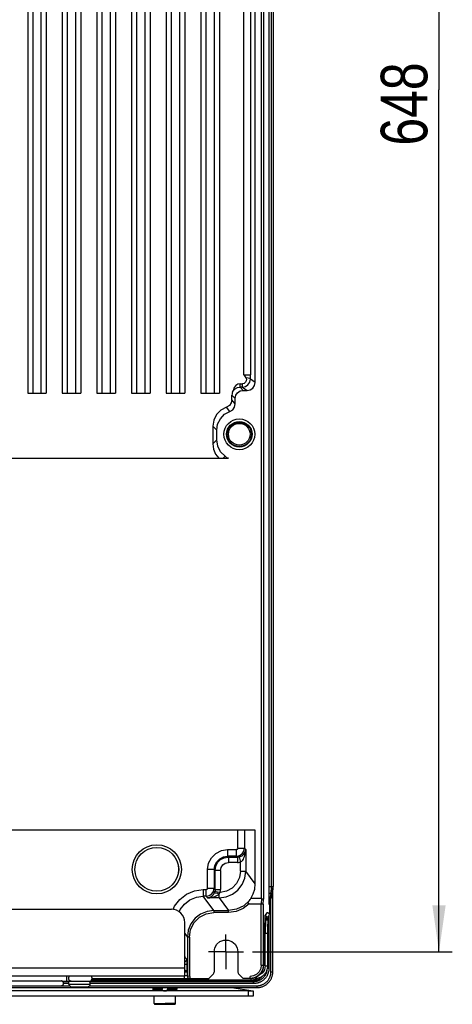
# Model space of a CAD drawing. Extents: x 0 to 594, y 0 to 420.
# Tile 92 of 104: x 434 to 466, y 151 to 225. Entities that reach past the tile are written whole.
import ezdxf

# ---------------------------------------------------------------- set-up
doc = ezdxf.new("R2010")
doc.units = 0
doc.header["$LTSCALE"] = 32.67
doc.linetypes.add('CENTER', pattern=[0.6, 0.375, -0.075, 0.075, -0.075])
doc.layers.get('0').update_dxf_attribs({"linetype": 'CONTINUOUS'})
doc.layers.add('_BLACK_HOLE', color=7, linetype='CONTINUOUS')
doc.layers.add('DATUM_AXIS', color=7, linetype='CONTINUOUS')
doc.styles.get("Standard").update_dxf_attribs({"font": 'txt', "width": 0.8})
doc.dimstyles.get("Standard").update_dxf_attribs({"dimtxt": 2.5, "dimasz": 2.5, "dimexe": 1.25, "dimexo": 0.625, "dimtad": 1, "dimcen": 2.5, "dimazin": 3, "dimtfac": 1, "dimtmove": 0, "dimatfit": 3})

# ---------------------------------------------------------------- blocks, each defined once
blk = doc.blocks.new('_FILLED')
at = {"color": 0, "linetype": 'BYBLOCK'}
blk.add_solid([(0, 0), (-1, 0.143), (-1, -0.143)], dxfattribs=at)
blk = doc.blocks.new('*D6')
at = {"color": 2, "linetype": 'CONTINUOUS'}
for p, q in [((450.452, 284.394), (466.059, 284.394)), ((465.059, 284.394), (465.059, 219.594)), ((465.059, 154.794), (465.059, 219.594)), ((451.04, 154.794), (466.059, 154.794))]:
    blk.add_line(p, q, dxfattribs=at)
at = {"color": 2, "linetype": 'CONTINUOUS', "xscale": 3.5, "yscale": 3.5, "zscale": 3.5}
for p, rotation in [((465.059, 284.394), 90), ((465.059, 154.794), 270)]:
    blk.add_blockref('_FILLED', p, dxfattribs=dict(at, rotation=rotation))
at = {"color": 5, "linetype": 'CONTINUOUS', "width": 0.8}
blk.add_text('648', height=3.5, rotation=90, dxfattribs=at).set_placement((464.184, 215.394))

msp = doc.modelspace()

# ---------------------------------------------------------------- linework, layer by layer
at = {"color": 7, "linetype": 'CONTINUOUS'}
for p, q in [((451.716, 158.794), (451.716, 277.794)), ((452.605, 276.885), (452.605, 159.704)), ((434.155, 264.464), (434.155, 196.794)), ((435.555, 264.464), (435.555, 196.794)), ((436.755, 264.464), (436.755, 196.794)), ((438.155, 264.464), (438.155, 196.794)), ((439.355, 264.464), (439.355, 196.794)), ((440.755, 264.464), (440.755, 196.794)), ((441.955, 264.464), (441.955, 196.794)), ((443.355, 264.464), (443.355, 196.794)), ((444.555, 264.464), (444.555, 196.794)), ((445.955, 264.464), (445.955, 196.794)), ((447.155, 264.464), (447.155, 196.794)), ((448.555, 264.464), (448.555, 196.794)), ((451.25, 197.594), (451.25, 264.595)), ((434.555, 196.794), (434.555, 264.1)), ((435.155, 264.1), (435.155, 196.794)), ((437.155, 196.794), (437.155, 264.1)), ((437.755, 264.1), (437.755, 196.794)), ((439.755, 196.794), (439.755, 264.1)), ((440.355, 264.1), (440.355, 196.794)), ((442.355, 196.794), (442.355, 264.1)), ((442.955, 264.1), (442.955, 196.794)), ((444.955, 196.794), (444.955, 264.1)), ((445.555, 264.1), (445.555, 196.794)), ((447.555, 196.794), (447.555, 264.1)), ((448.155, 264.1), (448.155, 196.794)), ((450.113, 197.493), (450.287, 197.493)), ((450.355, 196.994), (450.65, 196.994)), ((434.155, 196.794), (435.555, 196.794)), ((436.755, 196.794), (438.155, 196.794)), ((439.355, 196.794), (440.755, 196.794)), ((441.955, 196.794), (443.355, 196.794)), ((444.555, 196.794), (445.955, 196.794)), ((447.155, 196.794), (448.555, 196.794)), ((449.506, 196.292), (449.506, 196.644)), ((449.755, 195.978), (449.755, 196.395)), ((449.355, 195.412), (449.091, 195.721)), ((448.355, 193.998), (448.056, 194.295)), ((448.056, 194.295), (448.056, 192.97)), ((448.355, 193.269), (448.355, 193.998)), ((394.472, 191.894), (449.238, 191.894)), ((451.25, 163.934), (392.461, 163.934)), ((451.25, 159.901), (451.25, 163.934)), ((452.532, 159.166), (452.327, 158.434)), ((452.574, 153.302), (452.574, 159.354)), ((450.787, 158.394), (451.71, 158.394)), ((451.716, 158.794), (450.916, 158.794)), ((451.716, 158.794), (451.71, 158.394)), ((452.316, 158.353), (452.316, 157.613)), ((451.894, 154.081), (451.998, 157.4)), ((451.998, 157.4), (452, 157.435)), ((452, 157.435), (452.001, 157.455)), ((452.001, 157.474), (452.002, 157.489)), ((452.001, 157.455), (452.001, 157.474)), ((452.002, 157.489), (452.003, 157.503)), ((452.21, 156.844), (452.212, 156.928)), ((452.212, 156.928), (452.214, 157)), ((452.214, 157), (452.215, 157.06)), ((452.215, 157.06), (452.217, 157.111)), ((452.217, 157.111), (452.219, 157.154)), ((452.219, 157.154), (452.22, 157.191)), ((452.22, 157.191), (452.222, 157.222)), ((452.222, 157.222), (452.223, 157.248)), ((452.227, 157.315), (452.227, 157.315)), ((452.228, 157.318), (452.229, 157.32)), ((452.229, 157.32), (452.229, 157.321)), ((452.299, 157.532), (452.316, 157.613)), ((452.198, 153.754), (452.204, 156.235)), ((452.204, 156.344), (452.205, 156.451)), ((452.204, 156.235), (452.204, 156.344)), ((452.205, 156.451), (452.206, 156.555)), ((452.206, 156.555), (452.207, 156.656)), ((452.207, 156.656), (452.208, 156.752)), ((452.208, 156.752), (452.21, 156.844)), ((446.151, 155.9), (446.151, 152.972)), ((448.155, 154.794), (448.155, 153.257)), ((449.955, 154.794), (449.955, 153.257)), ((451.89, 153.915), (451.891, 153.974)), ((451.891, 153.974), (451.892, 154.028)), ((451.894, 154.081), (451.892, 154.028)), ((446.142, 153.297), (446.15, 152.989)), ((451.498, 153.003), (451.72, 153.242)), ((451.72, 153.242), (451.854, 153.541)), ((451.854, 153.541), (451.854, 153.541)), ((451.888, 153.793), (451.889, 153.853)), ((451.888, 153.793), (451.888, 153.793)), ((451.889, 153.853), (451.89, 153.915)), ((438.855, 152.574), (437.255, 152.574)), ((437.255, 152.374), (437.255, 152.574)), ((438.855, 152.374), (438.855, 152.574)), ((438.995, 152.794), (447.755, 152.794)), ((447.755, 152.794), (448.111, 153.15)), ((449.999, 153.15), (450.355, 152.794)), ((450.886, 152.794), (450.355, 152.794)), ((451.169, 152.844), (450.86, 152.794)), ((450.886, 152.794), (451.21, 152.848)), ((451.21, 152.848), (451.498, 153.003)), ((392.342, 152.104), (451.368, 152.104)), ((437.455, 152.174), (438.655, 152.174)), ((443.555, 152.104), (443.555, 151.982)), ((443.666, 151.881), (443.671, 151.88)), ((443.671, 151.88), (443.677, 151.88)), ((443.677, 151.88), (443.683, 151.88)), ((443.683, 151.88), (443.695, 151.879)), ((443.695, 151.879), (443.709, 151.879)), ((443.709, 151.879), (443.731, 151.879)), ((443.731, 151.879), (443.767, 151.878)), ((443.767, 151.878), (443.813, 151.878)), ((443.813, 151.878), (443.884, 151.877)), ((443.884, 151.877), (444.12, 151.877)), ((444.249, 152.104), (444.249, 151.977)), ((444.661, 152.104), (444.661, 151.977)), ((445.008, 151.877), (444.791, 151.877)), ((445.008, 151.877), (445.076, 151.877)), ((445.076, 151.877), (445.128, 151.878)), ((445.128, 151.878), (445.169, 151.878)), ((445.169, 151.878), (445.193, 151.879)), ((445.193, 151.879), (445.212, 151.879)), ((445.212, 151.879), (445.223, 151.88)), ((445.223, 151.88), (445.232, 151.88)), ((445.232, 151.88), (445.239, 151.88)), ((445.239, 151.88), (445.245, 151.881)), ((445.355, 152.104), (445.355, 151.982))]:
    msp.add_line(p, q, dxfattribs=at)
at = {"color": 9, "linetype": 'CONTINUOUS'}
for p, q in [((451.866, 277.83), (451.866, 158.759)), ((452.289, 159.704), (452.289, 276.885)), ((452.471, 159.704), (452.471, 276.885)), ((452.592, 276.885), (452.592, 159.704)), ((450.389, 198.168), (450.389, 264.354)), ((450.888, 264.354), (450.888, 198.168)), ((450.389, 198.168), (450.888, 198.168)), ((451.25, 197.594), (450.887, 197.836)), ((450.113, 197.237), (450.113, 197.493)), ((450.287, 197.237), (450.113, 197.237)), ((450.355, 196.994), (450.113, 197.237)), ((450.287, 197.237), (450.287, 197.493)), ((450.287, 197.237), (450.65, 196.994)), ((449.506, 196.644), (449.755, 196.395)), ((449.755, 195.978), (449.506, 196.292)), ((448.355, 193.269), (448.056, 192.97)), ((448.998, 192.038), (448.854, 191.894)), ((449.949, 162.582), (449.949, 163.934)), ((450.448, 163.934), (450.448, 162.582)), ((449.168, 162.482), (449.849, 162.482)), ((449.168, 162.482), (449.168, 161.982)), ((449.849, 161.982), (449.849, 162.482)), ((449.949, 162.582), (450.448, 162.582)), ((450.538, 162.492), (450.448, 162.582)), ((450.538, 162.492), (450.538, 160.851)), ((449.849, 161.982), (449.168, 161.982)), ((449.236, 161.913), (449.168, 161.982)), ((449.236, 161.913), (449.917, 161.913)), ((449.236, 161.913), (449.236, 161.513)), ((449.917, 161.513), (449.236, 161.513)), ((449.849, 161.982), (449.917, 161.913)), ((449.917, 161.913), (449.917, 161.513)), ((450.05, 161.928), (450.138, 161.538)), ((450.138, 160.851), (450.138, 161.538)), ((448.168, 160.982), (447.668, 160.982)), ((447.668, 159.57), (447.668, 160.982)), ((448.168, 160.982), (448.237, 160.913)), ((448.168, 160.982), (448.168, 159.57)), ((448.637, 160.913), (448.237, 160.913)), ((448.237, 159.479), (448.237, 160.913)), ((448.637, 160.913), (448.637, 159.479)), ((450.138, 160.851), (450.538, 160.851)), ((451.25, 159.901), (450.538, 160.851)), ((447.347, 159.47), (447.568, 159.47)), ((447.347, 159.47), (447.347, 158.971)), ((447.568, 158.971), (447.568, 159.47)), ((447.668, 159.57), (448.168, 159.57)), ((448.237, 159.479), (448.168, 159.57)), ((448.221, 159.343), (448.611, 159.253)), ((448.237, 159.479), (448.637, 159.479)), ((448.539, 158.852), (448.539, 159.148)), ((452.289, 159.704), (452.605, 159.704)), ((452.519, 159.166), (452.314, 158.434)), ((452.432, 159.191), (452.38, 158.867)), ((452.519, 159.166), (452.432, 159.191)), ((452.532, 159.166), (452.519, 159.166)), ((447.568, 158.971), (447.347, 158.971)), ((448.15, 157.9), (447.347, 158.971)), ((447.568, 158.971), (447.657, 158.852)), ((448.539, 158.852), (447.657, 158.852)), ((448.539, 158.852), (449.253, 157.9)), ((451.71, 153.794), (451.71, 158.394)), ((451.86, 158.359), (451.866, 158.759)), ((452.327, 158.434), (452.314, 158.434)), ((452.336, 158.585), (452.321, 158.486)), ((452.346, 158.649), (452.336, 158.585)), ((452.38, 158.867), (452.346, 158.649)), ((452.434, 153.302), (452.434, 158.816)), ((448.15, 157.9), (449.253, 157.9)), ((448.15, 157.9), (448.15, 157.75)), ((449.253, 157.75), (448.15, 157.75)), ((449.253, 157.75), (449.253, 157.9)), ((451.86, 158.359), (451.86, 153.794)), ((452.316, 158.353), (452.303, 158.353)), ((451.998, 157.383), (451.893, 154.081)), ((451.991, 157.167), (452.039, 157.168)), ((451.998, 157.383), (452, 157.435)), ((451.998, 157.38), (451.998, 157.376)), ((452, 157.446), (452.002, 157.487)), ((452.012, 157.592), (452.001, 157.545)), ((452.276, 157.474), (452.276, 153.544)), ((445.955, 156.162), (446.151, 155.9)), ((451.959, 156.167), (452.003, 156.168)), ((451.998, 153.737), (452.003, 156.168)), ((446.301, 155.9), (446.151, 155.9)), ((446.301, 155.9), (446.301, 152.983)), ((451.891, 153.995), (451.893, 154.081)), ((451.893, 154.077), (451.893, 154.074)), ((446.124, 153.836), (445.955, 153.836)), ((446.124, 153.836), (446.124, 153.352)), ((451.71, 153.794), (451.888, 153.794)), ((451.854, 153.541), (451.872, 153.625)), ((451.873, 153.627), (451.884, 153.71)), ((451.884, 153.711), (451.888, 153.794)), ((452.276, 153.544), (452.174, 153.544)), ((452.434, 153.302), (452.574, 153.302)), ((437.255, 152.566), (436.786, 152.566)), ((437.255, 152.546), (436.808, 152.546)), ((450.987, 152.566), (438.855, 152.566)), ((451.13, 152.546), (438.855, 152.546)), ((438.902, 152.989), (445.95, 152.989)), ((450.987, 152.666), (438.949, 152.666)), ((445.946, 152.989), (445.946, 152.994)), ((445.95, 152.794), (445.95, 152.994)), ((446.35, 152.944), (446.35, 152.794)), ((450.86, 152.794), (450.86, 152.944)), ((450.987, 152.666), (450.987, 152.566)), ((451.13, 152.546), (450.987, 152.566)), ((451.13, 152.406), (451.13, 152.546)), ((451.236, 152.794), (451.236, 152.858)), ((431.783, 152.244), (437.304, 152.244)), ((437.255, 152.406), (436.854, 152.406)), ((437.255, 152.374), (438.855, 152.374)), ((438.807, 152.244), (451.368, 152.244)), ((451.13, 152.406), (438.855, 152.406)), ((443.619, 151.979), (443.599, 151.98)), ((443.655, 151.979), (443.619, 151.979)), ((443.698, 151.978), (443.655, 151.979)), ((443.747, 151.978), (443.698, 151.978)), ((443.819, 151.977), (443.747, 151.978)), ((443.896, 151.977), (443.819, 151.977)), ((444.249, 151.977), (443.896, 151.977)), ((443.955, 152.104), (443.955, 151.977)), ((444.995, 151.977), (444.661, 151.977)), ((444.955, 152.104), (444.955, 151.977)), ((445.073, 151.977), (444.995, 151.977)), ((445.147, 151.978), (445.073, 151.977)), ((445.212, 151.978), (445.147, 151.978)), ((445.255, 151.979), (445.212, 151.978)), ((445.291, 151.979), (445.255, 151.979)), ((445.311, 151.98), (445.291, 151.979)), ((445.328, 151.98), (445.311, 151.98)), ((451.368, 152.244), (451.368, 152.104))]:
    msp.add_line(p, q, dxfattribs=at)
at = {"color": 7, "linetype": 'CONTINUOUS'}
for points in [[(450.545, 197.94), (450.588, 197.827), (450.578, 197.706), (450.519, 197.598), (450.417, 197.522), (450.287, 197.493)], [(450.389, 198.168), (450.442, 198.091), (450.495, 198.016), (450.545, 197.94)], [(450.65, 196.994), (450.881, 197.041), (451.074, 197.17), (451.204, 197.363), (451.25, 197.594)], [(449.55, 196.871), (449.526, 196.798), (449.511, 196.722), (449.506, 196.644)], [(450.113, 197.493), (449.934, 197.458), (449.792, 197.368), (449.679, 197.212), (449.611, 197.04), (449.55, 196.871)], [(449.755, 196.395), (449.802, 196.626), (449.931, 196.819), (450.124, 196.948), (450.355, 196.994)], [(449.506, 196.292), (449.454, 196.047), (449.308, 195.846), (449.091, 195.721)], [(449.091, 195.721), (448.672, 195.507), (448.342, 195.176), (448.13, 194.761), (448.056, 194.295)], [(448.355, 193.998), (448.426, 194.455), (448.631, 194.864), (448.949, 195.193), (449.355, 195.412)], [(449.355, 195.412), (449.565, 195.539), (449.705, 195.738), (449.755, 195.978)], [(448.998, 192.038), (448.654, 192.371), (448.432, 192.796), (448.355, 193.269)], [(448.056, 192.97), (448.106, 192.569), (448.258, 192.21), (448.51, 191.894)], [(449.076, 191.973), (449.051, 191.997), (449.025, 192.018), (448.998, 192.038)], [(449.238, 191.894), (449.183, 191.904), (449.128, 191.931), (449.076, 191.973)], [(448.237, 160.913), (448.286, 161.223), (448.428, 161.502), (448.65, 161.723), (448.929, 161.864), (449.236, 161.913)], [(448.539, 158.852), (449.056, 158.92), (449.538, 159.12), (449.952, 159.437), (450.27, 159.851), (450.469, 160.334), (450.538, 160.851)], [(450.916, 158.794), (451.102, 159.141), (451.213, 159.51), (451.25, 159.901)], [(452.519, 159.166), (452.56, 159.343), (452.584, 159.523), (452.592, 159.704)], [(452.532, 159.166), (452.572, 159.343), (452.597, 159.523), (452.605, 159.704)], [(450.787, 158.394), (450.764, 158.397), (450.745, 158.404), (450.73, 158.417), (450.722, 158.435), (450.72, 158.456), (450.724, 158.478), (450.731, 158.502), (450.742, 158.528), (450.756, 158.555), (450.773, 158.584), (450.792, 158.615), (450.814, 158.648)], [(450.814, 158.648), (450.866, 158.719), (450.892, 158.757), (450.916, 158.794)], [(451.71, 158.394), (451.783, 158.39), (451.838, 158.377), (451.86, 158.359)], [(451.716, 158.794), (451.789, 158.79), (451.844, 158.777), (451.866, 158.759)], [(452.327, 158.434), (452.321, 158.408), (452.317, 158.381), (452.316, 158.353)], [(448.15, 157.9), (447.633, 157.831), (447.151, 157.632), (446.737, 157.314), (446.419, 156.9), (446.22, 156.418), (446.151, 155.9)], [(452.003, 157.503), (452.004, 157.515), (452.004, 157.52), (452.005, 157.524), (452.005, 157.528), (452.005, 157.532), (452.006, 157.535), (452.006, 157.538), (452.006, 157.54), (452.006, 157.541), (452.006, 157.543), (452.007, 157.543), (452.007, 157.544)], [(452.005, 157.523), (452.009, 157.531), (452.023, 157.552), (452.031, 157.563), (452.033, 157.564)], [(452.121, 157.414), (452.22, 157.442), (452.29, 157.515), (452.299, 157.532)], [(452.223, 157.248), (452.224, 157.269), (452.225, 157.278), (452.226, 157.286), (452.226, 157.294), (452.227, 157.3), (452.227, 157.305), (452.228, 157.31), (452.228, 157.314), (452.228, 157.318)], [(452.227, 157.315), (452.254, 157.408), (452.278, 157.48), (452.299, 157.532)], [(448.155, 154.794), (448.21, 155.104), (448.367, 155.374), (448.603, 155.573), (448.896, 155.68), (449.208, 155.681), (449.501, 155.576), (449.741, 155.377), (449.9, 155.105), (449.955, 154.794)], [(448.111, 153.15), (448.136, 153.182), (448.15, 153.217), (448.155, 153.257)], [(449.955, 153.257), (449.96, 153.217), (449.975, 153.182), (449.999, 153.15)], [(450.886, 152.795), (450.932, 152.796), (450.977, 152.799), (451.022, 152.804), (451.067, 152.811), (451.111, 152.82), (451.155, 152.831), (451.199, 152.844), (451.241, 152.86), (451.283, 152.877), (451.324, 152.895), (451.365, 152.916), (451.404, 152.939), (451.442, 152.963), (451.479, 152.989), (451.515, 153.017), (451.55, 153.046), (451.583, 153.077), (451.615, 153.109), (451.645, 153.143), (451.674, 153.178), (451.701, 153.214), (451.727, 153.252), (451.75, 153.29), (451.772, 153.33), (451.793, 153.371), (451.811, 153.412), (451.827, 153.454), (451.842, 153.497), (451.854, 153.541)], [(451.86, 153.794), (451.811, 153.487), (451.67, 153.208), (451.448, 152.986), (451.169, 152.844)], [(451.236, 152.795), (451.276, 152.795), (451.32, 152.798), (451.365, 152.803), (451.409, 152.81), (451.452, 152.819), (451.495, 152.83), (451.538, 152.843), (451.58, 152.858), (451.621, 152.875), (451.662, 152.894), (451.701, 152.915), (451.74, 152.937), (451.777, 152.961), (451.814, 152.987), (451.849, 153.015), (451.882, 153.044), (451.915, 153.075), (451.946, 153.107), (451.975, 153.141), (452.003, 153.176), (452.029, 153.212), (452.053, 153.25), (452.076, 153.288), (452.097, 153.327), (452.116, 153.368), (452.133, 153.409), (452.148, 153.451), (452.161, 153.494), (452.173, 153.537), (452.182, 153.581), (452.189, 153.625), (452.194, 153.67), (452.197, 153.714), (452.198, 153.754)], [(451.368, 152.104), (451.417, 152.105), (451.47, 152.108), (451.523, 152.114), (451.575, 152.122), (451.627, 152.132), (451.679, 152.144), (451.73, 152.159), (451.78, 152.176), (451.829, 152.195), (451.878, 152.216), (451.925, 152.24), (451.972, 152.265), (452.017, 152.292), (452.061, 152.321), (452.104, 152.352), (452.145, 152.385), (452.184, 152.42), (452.223, 152.456), (452.259, 152.494), (452.294, 152.534), (452.327, 152.575), (452.358, 152.617), (452.387, 152.661), (452.414, 152.706), (452.439, 152.752), (452.463, 152.799), (452.484, 152.847), (452.503, 152.896), (452.519, 152.945), (452.534, 152.995), (452.546, 153.046), (452.556, 153.098), (452.564, 153.15), (452.57, 153.202), (452.573, 153.254), (452.574, 153.302)], [(451.854, 153.541), (451.861, 153.568), (451.868, 153.601), (451.874, 153.634), (451.879, 153.667), (451.883, 153.7), (451.886, 153.732), (451.887, 153.765), (451.888, 153.793)], [(446.151, 152.971), (446.169, 152.972), (446.224, 152.976), (446.301, 152.983)], [(443.555, 151.982), (443.555, 151.98), (443.556, 151.971), (443.557, 151.963), (443.559, 151.956), (443.561, 151.948), (443.564, 151.941), (443.567, 151.935), (443.571, 151.929), (443.574, 151.923), (443.578, 151.918), (443.582, 151.914), (443.587, 151.909), (443.591, 151.906), (443.595, 151.902), (443.6, 151.899), (443.604, 151.896), (443.608, 151.894), (443.612, 151.892), (443.616, 151.89), (443.62, 151.888), (443.624, 151.887), (443.628, 151.886), (443.631, 151.885), (443.633, 151.884), (443.636, 151.884), (443.638, 151.883), (443.641, 151.883), (443.643, 151.883), (443.645, 151.882), (443.647, 151.882), (443.648, 151.882), (443.65, 151.882), (443.652, 151.882), (443.654, 151.881), (443.656, 151.881), (443.658, 151.881), (443.66, 151.881), (443.662, 151.881), (443.666, 151.881)], [(445.245, 151.881), (445.248, 151.881), (445.251, 151.881), (445.253, 151.881), (445.255, 151.881), (445.257, 151.881), (445.259, 151.882), (445.261, 151.882), (445.263, 151.882), (445.265, 151.882), (445.267, 151.882), (445.269, 151.883), (445.272, 151.883), (445.274, 151.884), (445.276, 151.884), (445.279, 151.885), (445.282, 151.886), (445.285, 151.887), (445.289, 151.888), (445.293, 151.889), (445.297, 151.891), (445.302, 151.894), (445.307, 151.896), (445.311, 151.899), (445.316, 151.903), (445.321, 151.906), (445.325, 151.911), (445.33, 151.916), (445.334, 151.921), (445.339, 151.927), (445.343, 151.933), (445.346, 151.94), (445.349, 151.948), (445.352, 151.956), (445.354, 151.964), (445.355, 151.972), (445.355, 151.98), (445.355, 151.982)]]:
    msp.add_lwpolyline(points, dxfattribs=at)
at = {"color": 9, "linetype": 'CONTINUOUS'}
for points in [[(450.287, 197.237), (450.519, 197.284), (450.707, 197.408), (450.839, 197.6), (450.887, 197.836)], [(450.887, 197.836), (450.842, 197.88), (450.723, 197.916), (450.545, 197.94)], [(450.887, 197.836), (450.888, 197.946), (450.888, 198.056), (450.888, 198.168)], [(449.55, 196.871), (449.624, 196.994), (449.748, 197.115), (449.913, 197.203), (450.113, 197.237)], [(449.076, 191.973), (449.099, 191.948), (449.12, 191.922), (449.139, 191.894)], [(447.668, 160.982), (447.742, 161.446), (447.955, 161.865), (448.288, 162.196), (448.706, 162.409), (449.168, 162.482)], [(449.849, 161.982), (450.078, 162.028), (450.273, 162.158), (450.403, 162.352), (450.448, 162.582)], [(449.949, 162.582), (449.936, 162.533), (449.901, 162.497), (449.849, 162.482)], [(450.05, 161.928), (450.123, 161.949), (450.197, 161.98), (450.268, 162.022), (450.336, 162.075), (450.396, 162.137), (450.449, 162.209), (450.492, 162.292), (450.523, 162.386), (450.538, 162.492)], [(450.138, 161.538), (450.197, 161.572), (450.254, 161.621), (450.309, 161.683), (450.359, 161.759), (450.405, 161.847), (450.446, 161.948), (450.481, 162.062), (450.509, 162.19), (450.529, 162.333), (450.538, 162.492)], [(448.168, 160.982), (448.217, 161.291), (448.359, 161.57), (448.58, 161.791), (448.859, 161.933), (449.168, 161.982)], [(448.637, 160.913), (448.683, 161.145), (448.812, 161.338), (449.005, 161.467), (449.236, 161.513)], [(450.05, 161.928), (450.006, 161.92), (449.962, 161.915), (449.917, 161.913)], [(449.917, 161.513), (449.991, 161.516), (450.065, 161.524), (450.138, 161.538)], [(450.138, 160.851), (450.063, 160.369), (449.849, 159.934), (449.514, 159.583), (449.089, 159.349), (448.611, 159.253)], [(445.086, 157.986), (445.183, 158.22), (445.58, 158.738), (446.097, 159.135), (446.7, 159.385), (447.347, 159.47)], [(447.568, 158.971), (447.798, 159.016), (447.992, 159.146), (448.122, 159.341), (448.168, 159.57)], [(447.668, 159.57), (447.656, 159.521), (447.621, 159.485), (447.568, 159.47)], [(447.657, 158.852), (447.764, 158.868), (447.859, 158.9), (447.943, 158.946), (448.018, 159.002), (448.082, 159.067), (448.135, 159.139), (448.178, 159.218)], [(447.657, 158.852), (447.836, 158.863), (447.995, 158.888), (448.137, 158.924), (448.262, 158.968), (448.371, 159.021), (448.463, 159.081), (448.539, 159.148)], [(448.178, 159.218), (448.195, 159.258), (448.21, 159.3), (448.221, 159.343)], [(448.178, 159.218), (448.22, 159.234), (448.301, 159.227), (448.412, 159.197), (448.539, 159.148)], [(448.237, 159.479), (448.235, 159.433), (448.23, 159.388), (448.221, 159.343)], [(448.539, 159.148), (448.566, 159.182), (448.591, 159.217), (448.611, 159.253)], [(448.611, 159.253), (448.625, 159.328), (448.634, 159.403), (448.637, 159.479)], [(452.291, 159.146), (452.29, 159.322), (452.289, 159.508), (452.289, 159.704)], [(452.428, 159.19), (452.356, 159.178), (452.309, 159.163), (452.291, 159.146)], [(452.303, 158.353), (452.302, 158.358), (452.301, 158.372), (452.3, 158.396), (452.299, 158.427), (452.298, 158.466), (452.297, 158.512), (452.296, 158.564), (452.295, 158.624), (452.294, 158.691), (452.294, 158.765), (452.293, 158.847), (452.292, 158.938), (452.291, 159.037), (452.291, 159.146)], [(452.432, 159.191), (452.453, 159.356), (452.466, 159.527), (452.471, 159.704)], [(445.546, 157.802), (445.616, 157.971), (445.934, 158.385), (446.348, 158.703), (446.83, 158.903), (447.347, 158.971)], [(450.839, 158.682), (450.4, 158.261), (449.854, 157.992), (449.253, 157.9)], [(450.787, 158.394), (450.34, 158.045), (449.816, 157.825), (449.253, 157.75)], [(452.314, 158.434), (452.308, 158.408), (452.305, 158.381), (452.303, 158.353)], [(452.321, 158.486), (452.319, 158.467), (452.316, 158.451), (452.315, 158.44), (452.314, 158.434)], [(446.301, 155.9), (446.392, 156.474), (446.655, 156.988), (447.063, 157.396), (447.577, 157.659), (448.15, 157.75)], [(452.316, 157.613), (452.215, 157.733), (452.113, 157.724), (452.012, 157.587)], [(452.002, 157.487), (452.007, 157.556), (452.012, 157.587)], [(452.039, 157.168), (452.027, 157.066), (452.017, 156.846), (452.008, 156.535), (452.003, 156.168)], [(452.012, 157.535), (452.02, 157.533), (452.121, 157.414)], [(452.035, 157.168), (452.137, 157.196), (452.209, 157.27), (452.227, 157.315)], [(452.121, 157.414), (452.094, 157.345), (452.067, 157.263), (452.039, 157.168)], [(452.203, 156.185), (452.178, 156.176), (452.106, 156.17), (452.009, 156.168)], [(446.009, 154.341), (445.98, 154.392), (445.955, 154.512)], [(445.955, 154.047), (446.014, 154.063), (446.087, 154.136), (446.114, 154.236)], [(446.114, 154.236), (446.076, 154.274), (446.009, 154.341)], [(446.114, 154.236), (446.117, 154.203), (446.121, 154.115), (446.123, 153.987), (446.124, 153.836)], [(451.888, 153.794), (451.889, 153.899), (451.891, 153.995)], [(445.955, 153.297), (446.042, 153.298), (446.115, 153.298), (446.142, 153.297)], [(451.71, 153.794), (451.668, 153.531), (451.547, 153.294), (451.36, 153.107), (451.123, 152.986), (450.859, 152.944)], [(452.276, 153.544), (452.275, 153.5), (452.273, 153.457), (452.269, 153.414), (452.263, 153.37), (452.255, 153.328), (452.246, 153.285), (452.235, 153.243), (452.223, 153.201), (452.209, 153.16), (452.194, 153.12), (452.177, 153.08), (452.158, 153.04), (452.138, 153.002), (452.116, 152.964), (452.093, 152.927), (452.069, 152.891), (452.043, 152.856), (452.016, 152.821), (451.987, 152.788), (451.958, 152.756), (451.927, 152.725), (451.895, 152.696), (451.861, 152.667), (451.827, 152.64), (451.792, 152.614), (451.755, 152.59), (451.718, 152.567), (451.68, 152.545), (451.641, 152.525), (451.601, 152.506), (451.56, 152.489), (451.519, 152.473), (451.478, 152.459), (451.435, 152.447), (451.393, 152.436), (451.349, 152.427), (451.306, 152.419), (451.262, 152.413), (451.218, 152.409), (451.174, 152.407), (451.13, 152.406)], [(452.125, 153.391), (452.125, 153.388), (452.118, 153.35), (452.11, 153.312), (452.1, 153.274), (452.088, 153.236), (452.076, 153.2), (452.061, 153.163), (452.046, 153.127), (452.029, 153.092), (452.01, 153.058), (451.99, 153.024), (451.969, 152.991), (451.947, 152.959), (451.923, 152.928), (451.898, 152.897), (451.872, 152.868), (451.844, 152.84), (451.816, 152.813), (451.787, 152.787), (451.756, 152.762), (451.725, 152.738), (451.692, 152.715), (451.659, 152.694), (451.625, 152.674), (451.59, 152.656), (451.554, 152.638), (451.518, 152.622), (451.481, 152.608), (451.443, 152.595), (451.405, 152.584), (451.367, 152.574), (451.328, 152.565), (451.289, 152.558), (451.249, 152.553), (451.21, 152.549), (451.17, 152.547), (451.13, 152.546)], [(451.368, 152.244), (451.409, 152.245), (451.45, 152.247), (451.491, 152.251), (451.532, 152.257), (451.572, 152.264), (451.612, 152.272), (451.652, 152.282), (451.691, 152.294), (451.73, 152.307), (451.769, 152.321), (451.806, 152.337), (451.843, 152.355), (451.879, 152.374), (451.915, 152.394), (451.95, 152.415), (451.984, 152.438), (452.016, 152.462), (452.048, 152.487), (452.079, 152.514), (452.109, 152.541), (452.138, 152.57), (452.166, 152.6), (452.192, 152.631), (452.217, 152.662), (452.241, 152.695), (452.264, 152.729), (452.285, 152.763), (452.305, 152.798), (452.324, 152.834), (452.341, 152.871), (452.357, 152.908), (452.372, 152.946), (452.385, 152.984), (452.396, 153.023), (452.406, 153.062), (452.415, 153.101), (452.422, 153.141), (452.427, 153.181), (452.431, 153.221), (452.433, 153.262), (452.434, 153.302)], [(451.998, 153.737), (451.983, 153.591), (451.94, 153.447), (451.868, 153.314), (451.773, 153.199), (451.657, 153.104), (451.554, 153.049)], [(452.003, 153.737), (452.105, 153.74), (452.175, 153.746), (452.198, 153.754)], [(446.15, 152.989), (446.123, 152.987), (446.05, 152.987), (445.95, 152.989)], [(451.799, 152.977), (451.777, 152.948), (451.752, 152.917), (451.726, 152.888), (451.698, 152.86), (451.67, 152.833), (451.641, 152.806), (451.61, 152.782), (451.579, 152.758), (451.546, 152.735), (451.513, 152.714), (451.479, 152.694), (451.444, 152.676), (451.409, 152.658), (451.373, 152.643), (451.336, 152.628), (451.299, 152.615), (451.261, 152.604), (451.222, 152.594), (451.184, 152.585), (451.145, 152.579), (451.106, 152.573), (451.066, 152.569), (451.027, 152.567), (450.987, 152.566)], [(451.518, 152.837), (451.503, 152.826), (451.472, 152.806), (451.441, 152.787), (451.409, 152.77), (451.377, 152.754), (451.343, 152.739), (451.309, 152.725), (451.275, 152.713), (451.24, 152.702), (451.205, 152.692), (451.169, 152.684), (451.133, 152.678), (451.097, 152.673), (451.06, 152.669), (451.024, 152.667), (450.987, 152.666)], [(443.599, 151.98), (443.583, 151.98), (443.576, 151.98), (443.57, 151.981), (443.565, 151.981), (443.561, 151.981), (443.558, 151.981), (443.556, 151.982), (443.555, 151.982), (443.555, 151.982)], [(445.355, 151.982), (445.355, 151.982), (445.354, 151.982), (445.352, 151.981), (445.349, 151.981), (445.345, 151.981), (445.34, 151.981), (445.334, 151.98), (445.328, 151.98)]]:
    msp.add_lwpolyline(points, dxfattribs=at)
at = {"color": 7, "linetype": 'CONTINUOUS'}
for centre, radius in [((450.055, 193.694), 1.158), ((450.055, 193.694), 0.958), ((443.855, 160.994), 1.642)]:
    msp.add_circle(centre, radius, dxfattribs=at)
at = {"color": 9, "linetype": 'CONTINUOUS'}
for centre, radius in [((450.055, 193.694), 0.915), ((450.055, 193.694), 0.815), ((443.855, 160.994), 1.845), ((443.855, 160.994), 1.645)]:
    msp.add_circle(centre, radius, dxfattribs=at)
at = {"color": 7, "linetype": 'CONTINUOUS'}
for centre, radius, start, end in [((446.042, 153.294), 0.1, 1.5, 90), ((446.35, 152.994), 0.2, 181.5, 186.37207), ((446.35, 152.994), 0.2, 186.53219, 270), ((437.455, 152.374), 0.2, 180, 270), ((438.655, 152.374), 0.2, 270, 360)]:
    msp.add_arc(centre, radius, start, end, dxfattribs=at)
at = {"color": 9, "linetype": 'CONTINUOUS'}
msp.add_arc((446.35, 152.994), 0.05, 193.05419, 270, dxfattribs=at)
at = {"layer": '_BLACK_HOLE', "color": 7, "linetype": 'CENTER'}
for q in [(449.055, 156.101), (447.749, 154.794), (450.361, 154.794), (449.055, 153.488)]:
    msp.add_line((449.055, 154.794), q, dxfattribs=at)
at = {"layer": 'DATUM_AXIS', "color": 7, "linetype": 'CONTINUOUS'}
for p, q in [((398.755, 157.994), (444.955, 157.994)), ((445.955, 152.994), (445.955, 156.994)), ((445.955, 153.394), (446.042, 153.394)), ((429.531, 152.994), (445.955, 152.994)), ((431.854, 152.604), (436.675, 152.604)), ((436.775, 152.574), (437.255, 152.574)), ((450.711, 151.864), (392.999, 151.864)), ((431.783, 152.244), (436.675, 152.244)), ((443.687, 151.884), (443.705, 151.885)), ((443.705, 151.885), (443.728, 151.886)), ((443.728, 151.879), (443.705, 151.879)), ((443.728, 151.886), (443.767, 151.886)), ((443.753, 151.878), (443.728, 151.879)), ((443.797, 151.878), (443.753, 151.878)), ((443.767, 151.886), (443.813, 151.887)), ((443.847, 151.877), (443.797, 151.878)), ((443.813, 151.887), (443.864, 151.887)), ((443.9, 151.877), (443.847, 151.877)), ((443.864, 151.887), (443.918, 151.887)), ((444.118, 151.877), (443.9, 151.877)), ((443.918, 151.887), (443.955, 151.887)), ((444.129, 151.877), (444.138, 151.877)), ((444.138, 151.877), (444.19, 151.877)), ((444.19, 151.877), (444.261, 151.876)), ((444.261, 151.876), (444.36, 151.875)), ((444.36, 151.875), (444.474, 151.875)), ((444.474, 151.875), (444.581, 151.875)), ((444.581, 151.875), (444.672, 151.876)), ((444.672, 151.876), (444.737, 151.877)), ((444.737, 151.877), (444.782, 151.877)), ((444.992, 151.877), (444.792, 151.877)), ((444.955, 151.887), (445.01, 151.887)), ((445.046, 151.877), (444.992, 151.877)), ((445.01, 151.887), (445.064, 151.887)), ((445.097, 151.878), (445.046, 151.877)), ((445.064, 151.887), (445.113, 151.887)), ((445.143, 151.878), (445.097, 151.878)), ((445.113, 151.887), (445.157, 151.886)), ((445.183, 151.879), (445.143, 151.878)), ((445.157, 151.886), (445.183, 151.886)), ((445.183, 151.886), (445.205, 151.885)), ((445.205, 151.879), (445.183, 151.879)), ((445.224, 151.88), (445.205, 151.879)), ((449.472, 152.104), (451.108, 151.871)), ((450.711, 151.864), (451.108, 151.871)), ((450.711, 151.864), (450.711, 151.464)), ((451.108, 151.871), (451.108, 151.472)), ((450.711, 151.464), (392.999, 151.464)), ((443.655, 150.923), (443.655, 151.464)), ((445.255, 150.923), (445.255, 151.464)), ((451.108, 151.472), (450.711, 151.464)), ((443.837, 150.856), (443.881, 150.855)), ((443.881, 150.855), (443.956, 150.853)), ((443.956, 150.853), (444.043, 150.852)), ((444.043, 150.852), (444.138, 150.851)), ((444.138, 150.851), (444.24, 150.851)), ((444.24, 150.851), (444.346, 150.85)), ((444.346, 150.85), (444.455, 150.85)), ((444.455, 150.85), (444.565, 150.85)), ((444.565, 150.85), (444.672, 150.851)), ((444.672, 150.851), (444.774, 150.851)), ((444.774, 150.851), (444.869, 150.852)), ((444.869, 150.852), (444.956, 150.853)), ((444.956, 150.853), (445.007, 150.854)), ((445.007, 150.854), (445.054, 150.855)), ((445.054, 150.855), (445.095, 150.856)), ((445.095, 150.856), (445.13, 150.858))]:
    msp.add_line(p, q, dxfattribs=at)
at = {"layer": 'DATUM_AXIS', "color": 9, "linetype": 'CONTINUOUS'}
for p, q in [((430.855, 153.594), (445.955, 153.594)), ((437.091, 152.574), (437.091, 152.994)), ((437.377, 152.574), (437.409, 152.577)), ((443.955, 151.877), (443.955, 151.977)), ((444.955, 151.877), (444.955, 151.977)), ((443.742, 150.917), (443.774, 150.916)), ((443.774, 150.916), (443.83, 150.914)), ((443.83, 150.914), (443.895, 150.913)), ((443.895, 150.913), (443.996, 150.912)), ((443.996, 150.912), (444.108, 150.91)), ((444.108, 150.91), (444.358, 150.909)), ((444.358, 150.909), (444.488, 150.909)), ((444.585, 150.909), (444.488, 150.909)), ((444.681, 150.91), (444.585, 150.909)), ((444.773, 150.91), (444.681, 150.91)), ((444.86, 150.911), (444.773, 150.91)), ((444.941, 150.912), (444.86, 150.911)), ((445.015, 150.913), (444.941, 150.912)), ((445.06, 150.914), (445.015, 150.913)), ((445.101, 150.915), (445.06, 150.914)), ((445.137, 150.916), (445.101, 150.915)), ((445.169, 150.917), (445.137, 150.916)), ((445.196, 150.918), (445.169, 150.917))]:
    msp.add_line(p, q, dxfattribs=at)
at = {"layer": 'DATUM_AXIS', "color": 7, "linetype": 'CONTINUOUS'}
for points in [[(436.775, 152.574), (436.772, 152.576), (436.765, 152.581), (436.752, 152.587), (436.736, 152.594), (436.718, 152.599), (436.697, 152.603), (436.675, 152.604)], [(437.44, 152.574), (437.427, 152.575), (437.414, 152.577), (437.401, 152.579), (437.388, 152.583), (437.375, 152.587), (437.363, 152.593), (437.35, 152.599), (437.339, 152.607), (437.328, 152.615), (437.317, 152.624), (437.307, 152.634), (437.297, 152.645), (437.288, 152.656), (437.28, 152.668), (437.272, 152.681), (437.266, 152.694), (437.26, 152.708), (437.254, 152.722), (437.25, 152.737), (437.247, 152.752), (437.244, 152.767), (437.242, 152.782), (437.241, 152.797), (437.241, 152.813), (437.242, 152.828), (437.244, 152.843), (437.247, 152.858), (437.25, 152.873), (437.255, 152.888), (437.26, 152.902), (437.266, 152.916), (437.273, 152.929), (437.28, 152.941), (437.289, 152.953), (437.298, 152.965), (437.307, 152.976), (437.317, 152.985), (437.328, 152.994)], [(443.705, 151.879), (443.687, 151.88), (443.679, 151.88), (443.672, 151.88), (443.667, 151.881), (443.662, 151.881), (443.659, 151.881), (443.657, 151.882), (443.655, 151.882), (443.655, 151.882), (443.657, 151.883), (443.659, 151.883), (443.662, 151.883), (443.667, 151.884), (443.672, 151.884), (443.679, 151.884), (443.687, 151.884)], [(444.249, 151.977), (444.249, 151.973), (444.249, 151.969), (444.248, 151.965), (444.247, 151.961), (444.245, 151.956), (444.243, 151.952), (444.241, 151.947), (444.238, 151.942), (444.234, 151.937), (444.229, 151.932), (444.224, 151.926), (444.218, 151.92), (444.211, 151.914), (444.203, 151.908), (444.194, 151.902), (444.185, 151.897), (444.176, 151.892), (444.167, 151.888), (444.158, 151.884), (444.149, 151.881), (444.141, 151.879), (444.133, 151.878), (444.125, 151.877), (444.12, 151.877)], [(444.791, 151.877), (444.785, 151.877), (444.778, 151.878), (444.77, 151.879), (444.761, 151.881), (444.753, 151.884), (444.744, 151.888), (444.735, 151.892), (444.725, 151.897), (444.716, 151.902), (444.708, 151.908), (444.7, 151.914), (444.693, 151.92), (444.687, 151.926), (444.681, 151.932), (444.677, 151.937), (444.673, 151.942), (444.67, 151.947), (444.668, 151.952), (444.666, 151.956), (444.664, 151.961), (444.663, 151.965), (444.662, 151.969), (444.662, 151.973), (444.661, 151.977)], [(445.205, 151.885), (445.224, 151.884), (445.232, 151.884), (445.238, 151.884), (445.244, 151.884), (445.248, 151.883), (445.252, 151.883), (445.254, 151.883), (445.255, 151.882), (445.255, 151.882), (445.254, 151.882), (445.252, 151.881), (445.248, 151.881), (445.244, 151.881), (445.238, 151.88), (445.232, 151.88), (445.224, 151.88)], [(443.655, 150.923), (443.656, 150.917), (443.656, 150.912), (443.658, 150.906), (443.66, 150.9), (443.662, 150.895), (443.666, 150.889), (443.67, 150.884), (443.674, 150.88), (443.677, 150.876), (443.682, 150.873), (443.685, 150.871), (443.689, 150.869), (443.692, 150.868), (443.695, 150.866), (443.697, 150.865), (443.7, 150.865), (443.702, 150.864), (443.705, 150.863), (443.707, 150.863), (443.71, 150.862), (443.712, 150.862), (443.714, 150.862), (443.717, 150.861), (443.72, 150.861), (443.724, 150.861), (443.728, 150.86), (443.733, 150.86), (443.739, 150.86), (443.747, 150.859), (443.756, 150.859), (443.768, 150.858), (443.782, 150.858), (443.799, 150.857), (443.837, 150.856)], [(445.13, 150.858), (445.144, 150.858), (445.155, 150.859), (445.164, 150.859), (445.171, 150.86), (445.177, 150.86), (445.182, 150.86), (445.186, 150.861), (445.189, 150.861), (445.192, 150.861), (445.195, 150.862), (445.197, 150.862), (445.2, 150.862), (445.202, 150.863), (445.204, 150.863), (445.206, 150.863), (445.208, 150.864), (445.21, 150.864), (445.212, 150.865), (445.215, 150.866), (445.217, 150.867), (445.22, 150.868), (445.222, 150.869), (445.225, 150.871), (445.227, 150.872), (445.23, 150.874), (445.233, 150.876), (445.236, 150.879), (445.239, 150.882), (445.242, 150.885), (445.245, 150.889), (445.247, 150.893), (445.25, 150.897), (445.252, 150.902), (445.253, 150.907), (445.254, 150.912), (445.255, 150.917), (445.255, 150.923)]]:
    msp.add_lwpolyline(points, dxfattribs=at)
at = {"layer": 'DATUM_AXIS', "color": 9, "linetype": 'CONTINUOUS'}
for points in [[(443.655, 150.923), (443.655, 150.923), (443.657, 150.922), (443.659, 150.922), (443.663, 150.921), (443.669, 150.92), (443.675, 150.92), (443.683, 150.919), (443.692, 150.919), (443.703, 150.918), (443.715, 150.918), (443.742, 150.917)], [(445.255, 150.923), (445.255, 150.923), (445.254, 150.922), (445.251, 150.922), (445.247, 150.921), (445.242, 150.92), (445.235, 150.92), (445.227, 150.919), (445.218, 150.919), (445.208, 150.918), (445.196, 150.918)]]:
    msp.add_lwpolyline(points, dxfattribs=at)
at = {"layer": 'DATUM_AXIS', "color": 7, "linetype": 'CONTINUOUS'}
for centre, radius, start, end in [((444.955, 156.994), 1, 0, 90), ((436.675, 152.424), 0.18, 270, 56.44269), ((438.765, 152.804), 0.23, 270, 55.69885)]:
    msp.add_arc(centre, radius, start, end, dxfattribs=at)

# ---------------------------------------------------------------- dimensions: what is measured, and where the dimension line sits
at = {"color": 2, "linetype": 'CONTINUOUS'}
dim = msp.add_linear_dim(base=(465.059, 154.794), p1=(450.452, 284.394), p2=(451.04, 154.794), angle=270, dimstyle='Standard', dxfattribs=at)
dim.commit()
dim.dimension.update_dxf_attribs({"geometry": '*D6', "text_midpoint": (462.434, 219.594), "dimtype": 128})

doc.saveas('drawing.dxf')
